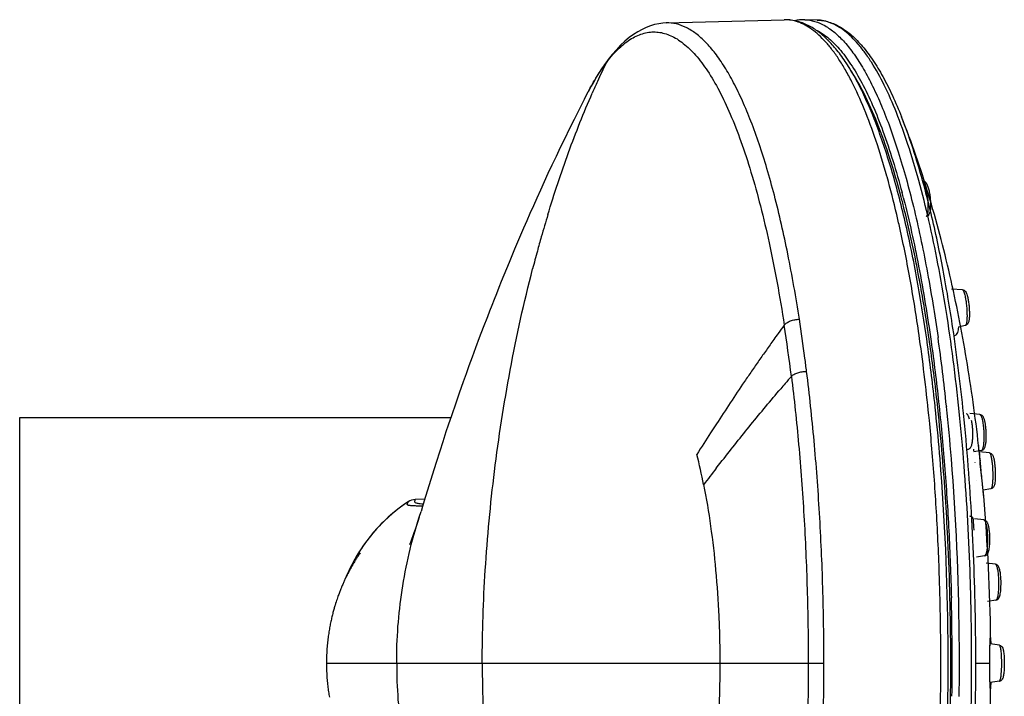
# Model space of a CAD drawing. Header units: millimetres. Extents: x 18 to 699, y 6 to 689.
# Tile 22 of 53: x 495 to 579, y 266 to 324. Entities that reach past the tile are written whole.
import ezdxf

# ---------------------------------------------------------------- set-up
doc = ezdxf.new("R2010")
doc.units = ezdxf.units.MM
doc.header["$LTSCALE"] = 46.255
doc.layers.get('0').update_dxf_attribs({"linetype": 'CONTINUOUS'})

msp = doc.modelspace()

# ---------------------------------------------------------------- linework, layer by layer
at = {"color": 7, "linetype": 'CONTINUOUS'}
for p, q in [((549.762, 323.986), (559.837, 324.258)), ((562.647, 324.235), (561.597, 324.263)), ((544.785, 320.824), (544.749, 320.776)), ((544.813, 320.861), (544.785, 320.824)), ((542.782, 317.495), (543.097, 318.102)), ((569.873, 315.953), (569.872, 315.954)), ((575.062, 301.196), (574.121, 301.253)), ((534.126, 297.957), (533.79, 297.068)), ((575.311, 298.135), (574.727, 298.002)), ((533.79, 297.068), (533.474, 296.225)), ((533.474, 296.225), (533.183, 295.435)), ((533.183, 295.435), (532.913, 294.696)), ((532.913, 294.696), (532.659, 293.992)), ((532.659, 293.992), (532.417, 293.316)), ((532.417, 293.316), (532.074, 292.345)), ((532.074, 292.345), (531.751, 291.416)), ((531.751, 291.416), (531.441, 290.514)), ((494.531, 248.28), (494.531, 290.28)), ((494.531, 290.28), (531.362, 290.28)), ((531.441, 290.514), (531.141, 289.626)), ((576.558, 290.526), (575.702, 290.61)), ((531.141, 289.626), (530.948, 289.045)), ((530.948, 289.045), (530.673, 288.205)), ((530.673, 288.205), (530.417, 287.411)), ((530.417, 287.411), (530.106, 286.429)), ((576.016, 287.439), (576.021, 287.391)), ((576.694, 287.458), (576.046, 287.336)), ((577.371, 287.259), (576.512, 287.343)), ((530.106, 286.429), (529.767, 285.341)), ((576.125, 286.444), (576.126, 286.435)), ((529.767, 285.341), (529.099, 283.158)), ((576.885, 283.566), (576.838, 284.098)), ((577.506, 284.19), (576.84, 284.066)), ((529.144, 283.305), (528.318, 283.263)), ((528.947, 282.664), (528.816, 282.251)), ((529.099, 283.158), (528.947, 282.664)), ((528.662, 281.769), (528.816, 282.251)), ((528.424, 281.043), (528.313, 280.715)), ((528.543, 281.402), (528.424, 281.043)), ((528.662, 281.769), (528.543, 281.402)), ((576.891, 281.526), (576.095, 281.623)), ((528.211, 280.42), (528.119, 280.159)), ((528.313, 280.715), (528.211, 280.42)), ((523.431, 278.435), (523.389, 278.37)), ((523.476, 278.503), (523.431, 278.435)), ((523.521, 278.571), (523.476, 278.503)), ((523.564, 278.635), (523.521, 278.571)), ((523.607, 278.699), (523.564, 278.635)), ((523.623, 278.721), (523.607, 278.699)), ((576.953, 278.455), (576.263, 278.342)), ((522.935, 277.624), (522.888, 277.543)), ((522.981, 277.705), (522.935, 277.624)), ((523.028, 277.786), (522.981, 277.705)), ((523.076, 277.866), (523.028, 277.786)), ((523.123, 277.945), (523.076, 277.866)), ((523.17, 278.022), (523.123, 277.945)), ((523.213, 278.093), (523.17, 278.022)), ((523.253, 278.156), (523.213, 278.093)), ((523.3, 278.231), (523.253, 278.156)), ((523.342, 278.298), (523.3, 278.231)), ((523.389, 278.37), (523.342, 278.298)), ((577.883, 277.738), (577.094, 277.838)), ((522.473, 276.758), (522.441, 276.693)), ((522.506, 276.823), (522.473, 276.758)), ((522.539, 276.889), (522.506, 276.823)), ((522.573, 276.956), (522.539, 276.889)), ((522.608, 277.025), (522.573, 276.956)), ((522.644, 277.094), (522.608, 277.025)), ((522.682, 277.164), (522.644, 277.094)), ((522.72, 277.236), (522.682, 277.164)), ((522.76, 277.31), (522.72, 277.236)), ((522.801, 277.385), (522.76, 277.31)), ((522.844, 277.463), (522.801, 277.385)), ((522.888, 277.543), (522.844, 277.463)), ((522.093, 275.931), (522.058, 275.85)), ((522.126, 276.009), (522.093, 275.931)), ((522.159, 276.084), (522.126, 276.009)), ((522.191, 276.157), (522.159, 276.084)), ((522.223, 276.228), (522.191, 276.157)), ((522.254, 276.297), (522.223, 276.228)), ((522.286, 276.365), (522.254, 276.297)), ((522.317, 276.432), (522.286, 276.365)), ((522.348, 276.498), (522.317, 276.432)), ((522.379, 276.563), (522.348, 276.498)), ((522.41, 276.628), (522.379, 276.563)), ((522.441, 276.693), (522.41, 276.628)), ((521.75, 275.065), (521.715, 274.968)), ((521.784, 275.156), (521.75, 275.065)), ((521.816, 275.242), (521.784, 275.156)), ((521.847, 275.324), (521.816, 275.242)), ((521.877, 275.401), (521.847, 275.324)), ((521.905, 275.475), (521.877, 275.401)), ((521.933, 275.544), (521.905, 275.475)), ((521.973, 275.643), (521.933, 275.544)), ((522.058, 275.85), (522.022, 275.765)), ((521.519, 274.385), (521.476, 274.245)), ((521.561, 274.516), (521.519, 274.385)), ((521.602, 274.639), (521.561, 274.516)), ((521.641, 274.756), (521.602, 274.639)), ((521.679, 274.865), (521.641, 274.756)), ((521.715, 274.968), (521.679, 274.865)), ((577.931, 274.666), (577.215, 274.553)), ((577.424, 270.833), (577.427, 270.96)), ((578.229, 270.816), (577.426, 270.93)), ((577.432, 271.084), (577.435, 271.159)), ((577.435, 271.159), (577.437, 271.211)), ((577.437, 271.211), (577.44, 271.256)), ((577.44, 271.256), (577.441, 271.286)), ((577.441, 271.286), (577.443, 271.313)), ((577.443, 271.313), (577.444, 271.336)), ((577.444, 271.336), (577.445, 271.35)), ((577.445, 271.35), (577.446, 271.362)), ((577.446, 271.362), (577.447, 271.373)), ((577.447, 271.373), (577.448, 271.382)), ((577.407, 269.942), (577.411, 270.217)), ((577.411, 270.217), (577.415, 270.455)), ((577.415, 270.455), (577.419, 270.659)), ((577.419, 270.659), (577.424, 270.833)), ((577.404, 269.326), (577.405, 269.627)), ((577.405, 269.016), (577.404, 269.326)), ((577.405, 269.627), (577.407, 269.942)), ((577.407, 268.682), (577.405, 269.016)), ((577.41, 268.39), (577.407, 268.682)), ((577.414, 268.138), (577.41, 268.39)), ((577.419, 267.923), (577.414, 268.138)), ((577.423, 267.74), (577.419, 267.923)), ((577.427, 267.608), (577.423, 267.74)), ((578.229, 267.744), (577.426, 267.63)), ((577.431, 267.496), (577.427, 267.608)), ((577.434, 267.416), (577.431, 267.496)), ((577.437, 267.361), (577.434, 267.416)), ((577.439, 267.312), (577.437, 267.361)), ((577.441, 267.28), (577.439, 267.312)), ((577.443, 267.252), (577.441, 267.28)), ((577.444, 267.227), (577.443, 267.252)), ((577.445, 267.213), (577.444, 267.227)), ((577.446, 267.2), (577.445, 267.213)), ((577.447, 267.189), (577.446, 267.2)), ((577.448, 267.179), (577.447, 267.189)), ((577.449, 267.171), (577.448, 267.179))]:
    msp.add_line(p, q, dxfattribs=at)
at = {"color": 9, "linetype": 'CONTINUOUS'}
for p, q in [((568.631, 310.837), (568.612, 310.903)), ((568.632, 310.84), (568.613, 310.906)), ((570.029, 309.022), (570.045, 308.959)), ((570.029, 309.022), (570.045, 308.958)), ((573.703, 291.254), (573.709, 291.202)), ((554.048, 289.72), (553.556, 288.959)), ((576.5, 287.301), (576.492, 287.379)), ((554.044, 285.941), (554.55, 286.59)), ((576.837, 284.029), (576.829, 284.106)), ((576.008, 281.56), (576.008, 281.559)), ((576.073, 280.676), (576.073, 280.674)), ((520.735, 269.28), (563.237, 269.28)), ((576.211, 269.28), (577.404, 269.28))]:
    msp.add_line(p, q, dxfattribs=at)
at = {"color": 7, "linetype": 'CONTINUOUS'}
for points in [[(549.762, 323.986), (549.471, 323.968), (549.121, 323.922), (548.769, 323.847), (548.415, 323.743), (548.057, 323.608), (547.696, 323.441), (547.332, 323.24), (546.966, 323.003), (546.599, 322.731), (546.232, 322.422), (545.868, 322.078), (545.507, 321.7), (545.152, 321.289), (544.813, 320.861)], [(544.749, 320.776), (544.473, 320.394), (544.187, 319.972), (543.906, 319.529), (543.629, 319.067), (543.357, 318.586), (543.097, 318.102)], [(542.782, 317.495), (542.323, 316.598), (541.891, 315.742), (541.482, 314.917), (541.09, 314.12), (540.716, 313.345), (540.353, 312.587), (540.003, 311.846), (539.664, 311.119), (539.336, 310.407), (539.018, 309.711), (538.71, 309.03), (538.413, 308.364), (538.125, 307.713), (537.846, 307.077), (537.576, 306.454), (537.313, 305.844), (537.059, 305.246), (536.811, 304.66), (536.571, 304.086), (536.336, 303.522), (536.109, 302.969), (535.887, 302.426), (535.67, 301.893), (535.46, 301.369), (535.254, 300.854), (535.054, 300.348), (534.858, 299.851), (534.668, 299.364), (534.482, 298.885), (534.126, 297.957)], [(527.725, 283.07), (527.409, 282.859), (527.053, 282.603), (526.704, 282.335), (526.361, 282.055), (526.026, 281.761), (525.699, 281.456), (525.379, 281.137), (525.068, 280.807), (524.766, 280.464), (524.473, 280.109), (524.189, 279.742), (523.915, 279.364), (523.652, 278.974), (523.399, 278.573), (523.157, 278.16), (522.925, 277.736), (522.705, 277.3), (522.497, 276.852), (522.321, 276.441)], [(528.119, 280.159), (528.038, 279.935), (528.003, 279.842), (527.973, 279.761), (527.946, 279.691), (527.924, 279.632), (527.904, 279.583), (527.887, 279.541), (527.872, 279.503), (527.859, 279.472), (527.848, 279.446), (527.84, 279.428), (527.835, 279.416), (527.834, 279.413)], [(522.022, 275.765), (522.01, 275.735), (521.973, 275.643)], [(521.476, 274.245), (521.454, 274.173), (521.432, 274.098), (521.409, 274.021), (521.386, 273.942), (521.363, 273.861), (521.34, 273.777), (521.317, 273.692), (521.294, 273.605), (521.27, 273.515), (521.247, 273.424), (521.224, 273.33), (521.201, 273.235), (521.178, 273.138), (521.155, 273.039), (521.132, 272.938), (521.11, 272.835), (521.088, 272.731), (521.066, 272.625), (521.045, 272.516), (521.024, 272.407), (521.004, 272.295), (520.984, 272.181), (520.964, 272.066), (520.945, 271.95), (520.927, 271.831), (520.909, 271.711), (520.892, 271.589), (520.876, 271.466), (520.86, 271.341), (520.845, 271.213), (520.831, 271.085), (520.817, 270.954), (520.805, 270.821), (520.793, 270.686), (520.782, 270.549), (520.773, 270.411), (520.764, 270.27), (520.756, 270.127), (520.75, 269.982), (520.744, 269.834), (520.74, 269.685), (520.737, 269.533), (520.735, 269.379), (520.735, 269.28)], [(577.427, 270.96), (577.431, 271.068), (577.432, 271.084)], [(577.448, 271.382), (577.449, 271.39), (577.449, 271.394), (577.45, 271.396), (577.45, 271.399), (577.45, 271.401), (577.45, 271.403), (577.45, 271.404), (577.451, 271.404)], [(520.735, 269.28), (520.735, 269.181), (520.737, 269.027), (520.74, 268.874), (520.744, 268.724), (520.75, 268.577), (520.756, 268.431), (520.764, 268.288), (520.773, 268.147), (520.783, 268.008), (520.793, 267.871), (520.805, 267.735), (520.818, 267.602), (520.831, 267.471), (520.846, 267.342), (520.861, 267.214), (520.876, 267.089), (520.893, 266.965), (520.91, 266.843), (520.928, 266.723), (520.946, 266.604), (520.965, 266.487), (520.985, 266.372)], [(577.451, 267.156), (577.451, 267.156), (577.45, 267.157), (577.45, 267.158), (577.45, 267.16), (577.45, 267.162), (577.45, 267.164), (577.449, 267.167), (577.449, 267.171)]]:
    msp.add_lwpolyline(points, dxfattribs=at)
for centre, radius, start, end in [((561.5, 320.508), 3.756, 88.53266, 101.95646), ((492.783, 288.76), 79.693, 14.01327, 14.79827), ((432.193, 276.967), 141.249, 7.93032, 9.67124), ((571.321, 298.305), 3.446, 354.81604, 355.06865), ((408.474, 273.734), 165.188, 6.08147, 7.90588), ((404.573, 273.111), 169.346, 6.09494, 6.90856), ((397.326, 272.513), 176.402, 5.91868, 6.09215), ((390.273, 271.627), 183.724, 4.77483, 6.08175), ((387.043, 271.49), 186.736, 4.68206, 5.90577), ((426.248, 270.675), 151.186, 6.32945, 6.53343), ((370.864, 270.082), 203.194, 2.79602, 4.7534), ((360.402, 269.531), 213.448, 0.45925, 4.62226), ((410.617, 269.349), 166.875, 0.70587, 4.88726), ((528.379, 282.064), 1.2, 92.91859, 123.04047), ((362.29, 269.636), 211.78, 2.58786, 2.80338), ((353.207, 269.293), 220.869, 359.99677, 2.57037), ((349.228, 269.28), 224.623, 359.49815, 0.50043), ((407.327, 269.282), 170.165, 0.55226, 0.7148), ((354.981, 269.228), 219.095, 357.41921, 0.01365), ((407.327, 269.279), 170.165, 359.28508, 359.44774), ((360.407, 269.029), 213.443, 355.37762, 359.53932), ((412.578, 269.116), 164.912, 355.08787, 359.3189)]:
    msp.add_arc(centre, radius, start, end, dxfattribs=at)
at = {"color": 9, "linetype": 'CONTINUOUS'}
for centre, radius, start, end in [((612.507, 287.854), 75.35, 154.25595, 155.60129), ((554.897, 312.848), 12.85, 142.5578, 142.99022), ((545.567, 320.166), 1.021, 144.90183, 155.85545), ((554.253, 313.323), 12.05, 141.37737, 142.49152), ((545.629, 320.243), 1.024, 144.88598, 155.95079), ((545.561, 320.169), 1.014, 143.21999, 144.87897), ((545.624, 320.246), 1.017, 142.7901, 144.86222), ((615.809, 286.356), 78.977, 155.60144, 156.38466), ((494.742, 289.603), 77.75, 14.46294, 14.8207), ((647.156, 274.985), 112.346, 163.11697, 164.12929), ((650.569, 274.014), 115.895, 164.12882, 164.7498), ((654.079, 273.06), 119.532, 164.75137, 165.50735), ((690.931, 202.633), 162.21, 143.91303, 144.22506), ((413.351, 275.563), 148.229, 7.06345, 8.77495), ((411.07, 273.854), 164.946, 5.84566, 8.38175), ((693.798, 200.567), 165.745, 144.22494, 144.44607), ((412.574, 274.381), 162.01, 5.97832, 8.06495), ((670.002, 198.759), 145.023, 139.05843, 139.37683), ((675.64, 193.92), 152.453, 139.37616, 139.59612), ((389.014, 271.795), 185.711, 4.62111, 5.99829), ((575.39, 290.537), 0.0677, 81.34843, 83.98496), ((800.19, 129.908), 293.472, 147.1827, 147.6076), ((502.51, 274.661), 51.406, 11.07557, 14.03247), ((370.179, 270.364), 203.018, 3.34886, 4.87074), ((697.692, 298.709), 121.728, 185.37741, 185.73385), ((359.085, 269.544), 215.725, 0.5435, 4.57657), ((795.584, 98.449), 305.769, 142.18022, 142.51282), ((355.969, 269.555), 217.251, 1.85449, 3.34314), ((408.707, 268.902), 167.779, 4.02338, 4.32615), ((575.784, 280.654), 0.29, 356.34036, 4.02255), ((347.209, 269.285), 226.016, 359.9988, 1.85096), ((352.398, 269.343), 223.456, 1.22603, 1.86111), ((350.881, 269.302), 223.311, 0.54859, 1.42528), ((350.141, 269.295), 225.714, 0.72052, 1.22594), ((349.025, 269.281), 226.83, 359.9997, 0.72048), ((350.553, 269.281), 225.658, 359.9997, 0.72048), ((349.136, 269.28), 225.057, 359.45013, 0.54986), ((347.904, 269.282), 226.908, 0.38733, 0.58291), ((347.611, 269.28), 227.2, 359.99998, 0.38734), ((348.157, 269.26), 225.067, 358.14514, 0.0051), ((347.865, 269.279), 226.946, 359.27946, 0.0003), ((349.423, 269.276), 226.432, 358.93361, 0.00098), ((566.662, 269.28), 11.764, 359.75423, 0.00003), ((349.693, 269.275), 224.5, 359.27932, 359.45016)]:
    msp.add_arc(centre, radius, start, end, dxfattribs=at)
for points, knots in [([(561.137, 298.674), (560.849, 300.539), (560.229, 304.091), (559.259, 308.377), (558.395, 311.501), (557.731, 313.608), (557.035, 315.539), (556.311, 317.287), (555.56, 318.845), (554.786, 320.207), (553.992, 321.368), (553.179, 322.325), (552.348, 323.075), (551.5, 323.613), (550.636, 323.932), (550.046, 323.993), (549.762, 323.986)], [0, 0, 0, 0, 0.194454, 0.371293, 0.452396, 0.528294, 0.598793, 0.663751, 0.723084, 0.776786, 0.824956, 0.867836, 0.905866, 0.939774, 0.970655, 1, 1, 1, 1]), ([(568.613, 310.906), (568.326, 311.931), (567.736, 313.867), (566.746, 316.562), (565.848, 318.558), (565.097, 319.951), (564.542, 320.858), (563.979, 321.661), (563.407, 322.36), (562.827, 322.952), (562.24, 323.438), (561.647, 323.815), (561.047, 324.081), (560.443, 324.236), (560.037, 324.263), (559.837, 324.258)], [0, 0, 0, 0, 0.189723, 0.360375, 0.511291, 0.579289, 0.642336, 0.700527, 0.75402, 0.803067, 0.848034, 0.889433, 0.927949, 0.964458, 1, 1, 1, 1]), ([(561.597, 324.263), (561.886, 324.255), (562.486, 324.156), (563.357, 323.771), (564.211, 323.158), (565.047, 322.324), (565.865, 321.274), (566.664, 320.009), (567.442, 318.536), (568.195, 316.859), (568.921, 314.985), (569.616, 312.921), (570.279, 310.676), (571.138, 307.358), (572.095, 302.825), (572.703, 299.076), (572.982, 297.11)], [0, 0, 0, 0, 0.028278, 0.05852, 0.092165, 0.13022, 0.173323, 0.221845, 0.275967, 0.335742, 0.401124, 0.471998, 0.548192, 0.629485, 0.806291, 1, 1, 1, 1]), ([(575.736, 276.6), (575.632, 279.794), (575.377, 284.525), (574.82, 290.723), (574.31, 295.144), (573.708, 299.358), (573.017, 303.333), (572.244, 307.036), (571.396, 310.439), (570.478, 313.515), (569.499, 316.24), (568.467, 318.594), (567.535, 320.293), (566.76, 321.44), (566.193, 322.163), (565.618, 322.781), (565.036, 323.293), (564.447, 323.698), (563.852, 323.994), (563.252, 324.18), (562.846, 324.229), (562.647, 324.235)], [0, 0, 0, 0, 0.186829, 0.276891, 0.363819, 0.446978, 0.525772, 0.599652, 0.668127, 0.730772, 0.787248, 0.837325, 0.880922, 0.900331, 0.918197, 0.934593, 0.949625, 0.963447, 0.976262, 0.988339, 1, 1, 1, 1]), ([(544.839, 320.845), (545.156, 321.241), (545.653, 321.788), (546.385, 322.386), (546.919, 322.731), (547.457, 322.987), (547.998, 323.154), (548.542, 323.23), (549.087, 323.214), (549.63, 323.106), (550.17, 322.908), (550.707, 322.62), (551.443, 322.099), (552.348, 321.204), (553.363, 319.835), (554.346, 318.137), (555.291, 316.12), (556.194, 313.795), (557.048, 311.176), (557.848, 308.28), (558.588, 305.124), (559.264, 301.73), (559.658, 299.384), (559.845, 298.176)], [0, 0, 0, 0, 0.045628, 0.065947, 0.084827, 0.102509, 0.119292, 0.135532, 0.151629, 0.168007, 0.185061, 0.203134, 0.222509, 0.265961, 0.316669, 0.375226, 0.441864, 0.516554, 0.599107, 0.6892, 0.786412, 0.890198, 1, 1, 1, 1]), ([(562.512, 323.41), (562.877, 323.238), (563.407, 322.887), (564.056, 322.305), (564.749, 321.566), (565.592, 320.428), (566.539, 318.803), (567.453, 316.879), (568.329, 314.665), (569.161, 312.175), (569.662, 310.414), (569.906, 309.491)], [0, 0, 0, 0, 0.075062, 0.116953, 0.162155, 0.263293, 0.379675, 0.511722, 0.659399, 0.822355, 1, 1, 1, 1]), ([(543.097, 318.102), (543.335, 318.556), (543.813, 319.406), (544.358, 320.215), (544.636, 320.583)], [0, 0, 0, 0, 0.526675, 1, 1, 1, 1]), ([(539.652, 307.613), (540.193, 309.396), (541.354, 312.897), (542.717, 316.325), (543.447, 317.994)], [0, 0, 0, 0, 0.505687, 1, 1, 1, 1]), ([(574.254, 297.897), (573.992, 299.665), (573.425, 303.048), (572.401, 307.849), (571.414, 311.513), (570.554, 314.153), (570.103, 315.371), (569.873, 315.953)], [0, 0, 0, 0, 0.288027, 0.552622, 0.790743, 0.899105, 1, 1, 1, 1]), ([(569.715, 306.494), (569.63, 306.873), (569.298, 308.328), (568.929, 309.775), (568.632, 310.84)], [0, 0, 0, 0, 0.259654, 1, 1, 1, 1]), ([(571.781, 310.39), (571.771, 310.408), (571.751, 310.438), (571.713, 310.483), (571.676, 310.507), (571.653, 310.508)], [0, 0, 0, 0, 0.337274, 0.611519, 1, 1, 1, 1]), ([(571.981, 307.454), (572, 307.459), (572.027, 307.482), (572.052, 307.523), (572.08, 307.587), (572.108, 307.693), (572.133, 307.845), (572.148, 308.03), (572.154, 308.242), (572.151, 308.474), (572.134, 308.806), (572.091, 309.223), (572.012, 309.691), (571.926, 310.038), (571.845, 310.262), (571.803, 310.352), (571.781, 310.39)], [0, 0, 0, 0, 0.019393, 0.032453, 0.048247, 0.088422, 0.139857, 0.201555, 0.272029, 0.349453, 0.431765, 0.602037, 0.764482, 0.901718, 0.956371, 1, 1, 1, 1]), ([(570.045, 308.959), (570.534, 307.057), (571.42, 303.009), (572.088, 298.92), (572.393, 296.763)], [0, 0, 0, 0, 0.474048, 1, 1, 1, 1]), ([(571.41, 297.002), (571.177, 298.651), (570.675, 301.827), (570.051, 304.982), (569.715, 306.494)], [0, 0, 0, 0, 0.518117, 1, 1, 1, 1]), ([(534.05, 269.28), (534.05, 271.932), (534.236, 277.407), (535.021, 285.771), (536.348, 294.372), (537.612, 300.115), (538.351, 302.974)], [0, 0, 0, 0, 0.233672, 0.48235, 0.739805, 1, 1, 1, 1]), ([(575.062, 301.196), (575.082, 301.195), (575.113, 301.169), (575.142, 301.125), (575.182, 301.048), (575.227, 300.921), (575.258, 300.808), (575.273, 300.744)], [0, 0, 0, 0, 0.117316, 0.206742, 0.319619, 0.615775, 1, 1, 1, 1]), ([(575.273, 300.744), (575.302, 300.627), (575.351, 300.371), (575.406, 299.967), (575.444, 299.537), (575.462, 299.118), (575.459, 298.792), (575.444, 298.563), (575.427, 298.423), (575.406, 298.309), (575.384, 298.231), (575.363, 298.184), (575.344, 298.155), (575.325, 298.138), (575.311, 298.135)], [0, 0, 0, 0, 0.136357, 0.294251, 0.460984, 0.623048, 0.767362, 0.829208, 0.882542, 0.926434, 0.960304, 0.973479, 0.984272, 1, 1, 1, 1]), ([(559.845, 298.176), (559.906, 298.253), (560.075, 298.392), (560.385, 298.544), (560.749, 298.645), (561.008, 298.672), (561.138, 298.674)], [0, 0, 0, 0, 0.207185, 0.453644, 0.724692, 1, 1, 1, 1]), ([(561.757, 294.215), (561.71, 294.594), (561.519, 296.083), (561.309, 297.568), (561.137, 298.674)], [0, 0, 0, 0, 0.254602, 1, 1, 1, 1]), ([(558.954, 296.941), (558.74, 296.641), (558.318, 296.039), (557.685, 295.14), (557.061, 294.242), (556.24, 293.042), (555.235, 291.535), (554.445, 290.322), (554.048, 289.72)], [0, 0, 0, 0, 0.126715, 0.252494, 0.377708, 0.502677, 0.752204, 1, 1, 1, 1]), ([(572.464, 287.602), (572.395, 288.411), (572.107, 291.551), (571.738, 294.684), (571.41, 297.002)], [0, 0, 0, 0, 0.257386, 1, 1, 1, 1]), ([(572.393, 296.763), (572.636, 295.047), (573.071, 291.529), (573.572, 286.134), (573.933, 280.55), (574.076, 276.768), (574.124, 274.856)], [0, 0, 0, 0, 0.236453, 0.483683, 0.739099, 1, 1, 1, 1]), ([(560.455, 293.791), (560.519, 293.858), (560.693, 293.977), (561.004, 294.105), (561.368, 294.19), (561.627, 294.214), (561.758, 294.215)], [0, 0, 0, 0, 0.199353, 0.444825, 0.719358, 1, 1, 1, 1]), ([(560.455, 293.791), (560.695, 291.853), (561.113, 287.889), (561.559, 281.83), (561.832, 275.599), (561.894, 271.396), (561.895, 269.28)], [0, 0, 0, 0, 0.238421, 0.486722, 0.741688, 1, 1, 1, 1]), ([(563.237, 269.28), (563.236, 271.433), (563.172, 275.711), (562.893, 282.051), (562.435, 288.213), (562.004, 292.245), (561.757, 294.215)], [0, 0, 0, 0, 0.2584, 0.513408, 0.761683, 1, 1, 1, 1]), ([(554.55, 286.59), (555.358, 287.623), (557, 289.692), (558.687, 291.723), (559.548, 292.736)], [0, 0, 0, 0, 0.496657, 1, 1, 1, 1]), ([(576.193, 272.119), (576.153, 275.272), (575.946, 281.46), (575.469, 287.633), (575.158, 290.653)], [0, 0, 0, 0, 0.509487, 1, 1, 1, 1]), ([(575.4, 290.604), (575.424, 290.601), (575.458, 290.574), (575.494, 290.527), (575.537, 290.452), (575.585, 290.327), (575.615, 290.217), (575.63, 290.155)], [0, 0, 0, 0, 0.135278, 0.22874, 0.342432, 0.631772, 1, 1, 1, 1]), ([(576.558, 290.526), (576.586, 290.524), (576.626, 290.48), (576.663, 290.413), (576.696, 290.333), (576.727, 290.235), (576.77, 290.07), (576.795, 289.937), (576.81, 289.843)], [0, 0, 0, 0, 0.113045, 0.203, 0.317486, 0.456052, 0.61736, 1, 1, 1, 1]), ([(576.81, 289.843), (576.83, 289.721), (576.862, 289.467), (576.892, 289.077), (576.904, 288.68), (576.897, 288.306), (576.875, 288.02), (576.848, 287.822), (576.824, 287.702), (576.798, 287.604), (576.768, 287.53), (576.736, 287.48), (576.707, 287.46), (576.694, 287.458)], [0, 0, 0, 0, 0.151213, 0.315639, 0.482139, 0.639416, 0.776892, 0.835335, 0.885667, 0.927221, 0.959667, 0.983301, 1, 1, 1, 1]), ([(576.492, 287.379), (576.484, 287.471), (576.472, 287.598), (576.46, 287.739), (576.455, 287.799), (576.452, 287.834), (576.45, 287.863), (576.448, 287.885), (576.448, 287.901), (576.447, 287.908), (576.448, 287.915), (576.449, 287.903), (576.45, 287.896), (576.452, 287.884), (576.452, 287.878)], [0, 0, 0, 0, 0.487371, 0.6681, 0.74167, 0.803745, 0.854185, 0.892878, 0.919744, 0.934735, 0.93792, 0.946813, 0.967527, 1, 1, 1, 1]), ([(577.371, 287.259), (577.384, 287.258), (577.402, 287.243), (577.421, 287.217), (577.445, 287.172), (577.472, 287.097), (577.503, 286.986), (577.533, 286.848), (577.572, 286.619), (577.594, 286.437), (577.607, 286.309)], [0, 0, 0, 0, 0.037345, 0.06457, 0.098554, 0.187534, 0.304178, 0.446707, 0.612467, 1, 1, 1, 1]), ([(576.829, 284.106), (576.811, 284.276), (576.724, 285.09), (576.637, 285.904), (576.573, 286.547)], [0, 0, 0, 0, 0.209945, 1, 1, 1, 1]), ([(577.607, 286.309), (577.631, 286.067), (577.653, 285.704), (577.66, 285.229), (577.652, 284.903), (577.636, 284.658), (577.615, 284.49), (577.598, 284.391), (577.579, 284.31), (577.558, 284.249), (577.537, 284.209), (577.515, 284.192), (577.506, 284.19)], [0, 0, 0, 0, 0.338981, 0.507338, 0.662047, 0.794373, 0.84981, 0.897091, 0.93568, 0.9653, 0.986183, 1, 1, 1, 1]), ([(552.959, 284.536), (553.19, 283.363), (553.593, 280.934), (554.022, 277.182), (554.24, 273.94), (554.33, 271.289), (554.346, 269.951), (554.345, 269.28)], [0, 0, 0, 0, 0.233745, 0.481293, 0.738261, 0.868832, 1, 1, 1, 1]), ([(576.885, 283.566), (576.88, 283.621), (576.864, 283.775), (576.848, 283.929), (576.837, 284.029)], [0, 0, 0, 0, 0.353962, 1, 1, 1, 1]), ([(527.725, 283.07), (527.119, 282.676), (525.97, 281.787), (524.478, 280.202), (523.241, 278.411), (522.597, 277.111), (522.321, 276.443)], [0, 0, 0, 0, 0.24997, 0.49996, 0.749969, 1, 1, 1, 1]), ([(528.953, 282.689), (528.803, 282.695), (528.544, 282.705), (528.242, 282.717), (528.054, 282.728), (527.946, 282.736), (527.857, 282.745), (527.786, 282.756), (527.73, 282.77), (527.688, 282.786), (527.658, 282.807), (527.642, 282.837), (527.643, 282.875), (527.658, 282.923), (527.687, 282.988), (527.712, 283.039), (527.725, 283.07)], [0, 0, 0, 0, 0.283391, 0.490132, 0.570675, 0.638324, 0.694128, 0.739234, 0.775001, 0.802673, 0.824077, 0.84281, 0.864195, 0.893314, 0.93607, 1, 1, 1, 1]), ([(529.008, 282.862), (528.924, 282.869), (528.778, 282.882), (528.588, 282.908), (528.452, 282.937), (528.36, 282.97), (528.31, 283.01), (528.292, 283.048), (528.288, 283.078), (528.293, 283.112), (528.299, 283.153), (528.312, 283.203), (528.316, 283.241), (528.318, 283.263)], [0, 0, 0, 0, 0.258717, 0.449623, 0.587438, 0.682813, 0.748768, 0.777371, 0.807263, 0.841623, 0.882694, 0.933761, 1, 1, 1, 1]), ([(576.008, 281.559), (576.006, 281.596), (575.985, 281.671), (575.913, 281.763), (575.811, 281.822), (575.733, 281.833), (575.695, 281.832)], [0, 0, 0, 0, 0.247809, 0.497117, 0.748105, 1, 1, 1, 1]), ([(526.736, 269.28), (526.735, 271.363), (526.963, 274.515), (527.758, 278.669), (528.331, 280.739), (528.662, 281.769)], [0, 0, 0, 0, 0.492676, 0.7441, 1, 1, 1, 1]), ([(576.891, 281.526), (576.908, 281.524), (576.934, 281.507), (576.962, 281.476), (576.994, 281.426), (577.032, 281.342), (577.055, 281.267), (577.067, 281.225)], [0, 0, 0, 0, 0.143303, 0.237506, 0.350348, 0.635451, 1, 1, 1, 1]), ([(577.067, 281.225), (577.094, 281.13), (577.139, 280.915), (577.167, 280.697), (577.179, 280.577)], [0, 0, 0, 0, 0.450437, 1, 1, 1, 1]), ([(577.179, 280.577), (577.2, 280.363), (577.222, 279.936), (577.211, 279.508), (577.194, 279.297)], [0, 0, 0, 0, 0.504397, 1, 1, 1, 1]), ([(577.194, 279.297), (577.185, 279.184), (577.168, 279.023), (577.132, 278.823), (577.103, 278.701), (577.071, 278.602), (577.036, 278.528), (577, 278.477), (576.968, 278.457), (576.953, 278.455)], [0, 0, 0, 0, 0.377277, 0.53821, 0.677248, 0.792606, 0.883471, 0.950835, 1, 1, 1, 1]), ([(577.883, 277.738), (577.9, 277.736), (577.925, 277.715), (577.95, 277.678), (577.981, 277.618), (578.015, 277.517), (578.051, 277.369), (578.084, 277.187), (578.122, 276.895), (578.139, 276.662), (578.147, 276.501)], [0, 0, 0, 0, 0.039764, 0.06833, 0.103752, 0.195747, 0.315121, 0.459268, 0.624516, 1, 1, 1, 1]), ([(578.147, 276.501), (578.158, 276.28), (578.163, 275.86), (578.134, 275.361), (578.09, 275.052), (578.06, 274.913), (578.038, 274.831), (578.014, 274.764), (577.985, 274.707), (577.954, 274.67), (577.931, 274.666)], [0, 0, 0, 0, 0.352584, 0.669771, 0.796895, 0.850025, 0.895498, 0.933002, 0.962497, 1, 1, 1, 1]), ([(577.404, 269.28), (577.404, 269.501), (577.406, 269.92), (577.414, 270.5), (577.426, 270.966), (577.437, 271.233), (577.444, 271.339)], [0, 0, 0, 0, 0.320894, 0.61131, 0.844579, 1, 1, 1, 1]), ([(577.444, 271.339), (577.445, 271.367), (577.449, 271.41), (577.453, 271.452), (577.456, 271.467)], [0, 0, 0, 0, 0.649247, 1, 1, 1, 1]), ([(577.456, 271.467), (577.457, 271.47), (577.459, 271.479), (577.463, 271.471), (577.463, 271.469)], [0, 0, 0, 0, 0.551357, 1, 1, 1, 1]), ([(577.463, 271.469), (577.467, 271.455), (577.469, 271.416), (577.472, 271.376), (577.473, 271.35)], [0, 0, 0, 0, 0.344426, 1, 1, 1, 1]), ([(577.473, 271.35), (577.474, 271.323), (577.48, 271.181), (577.482, 271.038), (577.483, 270.923)], [0, 0, 0, 0, 0.186936, 1, 1, 1, 1]), ([(578.426, 269.28), (578.426, 269.474), (578.42, 269.756), (578.395, 270.115), (578.372, 270.344), (578.344, 270.533), (578.315, 270.662), (578.289, 270.74), (578.271, 270.779), (578.253, 270.805), (578.237, 270.815), (578.229, 270.816)], [0, 0, 0, 0, 0.370325, 0.538389, 0.686685, 0.809909, 0.903905, 0.939121, 0.966375, 0.986106, 1, 1, 1, 1]), ([(526.736, 269.28), (526.735, 267.198), (526.963, 264.045), (527.758, 259.891), (528.331, 257.822), (528.662, 256.792)], [0, 0, 0, 0, 0.492676, 0.7441, 1, 1, 1, 1]), ([(534.05, 269.28), (534.05, 266.628), (534.236, 261.153), (535.021, 252.789), (536.348, 244.189), (537.612, 238.446), (538.351, 235.587)], [0, 0, 0, 0, 0.233672, 0.48235, 0.739805, 1, 1, 1, 1]), ([(554.345, 269.28), (554.346, 268.61), (554.33, 267.271), (554.24, 264.62), (554.022, 261.379), (553.593, 257.627), (553.19, 255.197), (552.959, 254.024)], [0, 0, 0, 0, 0.131168, 0.261739, 0.518707, 0.766255, 1, 1, 1, 1]), ([(561.895, 269.28), (561.894, 267.165), (561.832, 262.961), (561.559, 256.73), (561.113, 250.672), (560.695, 246.707), (560.455, 244.77)], [0, 0, 0, 0, 0.258311, 0.513277, 0.761579, 1, 1, 1, 1]), ([(561.757, 244.345), (562.005, 246.315), (562.436, 250.347), (562.894, 256.509), (563.173, 262.85), (563.236, 267.127), (563.237, 269.28)], [0, 0, 0, 0, 0.23832, 0.486595, 0.741601, 1, 1, 1, 1]), ([(575.158, 247.907), (575.516, 251.388), (576.04, 258.508), (576.211, 265.644), (576.211, 269.28)], [0, 0, 0, 0, 0.490375, 1, 1, 1, 1]), ([(577.444, 267.22), (577.437, 267.327), (577.426, 267.593), (577.414, 268.06), (577.406, 268.64), (577.404, 269.06), (577.404, 269.28)], [0, 0, 0, 0, 0.155297, 0.388438, 0.678955, 1, 1, 1, 1]), ([(578.229, 267.744), (578.246, 267.747), (578.268, 267.775), (578.288, 267.817), (578.314, 267.892), (578.341, 268.016), (578.37, 268.199), (578.393, 268.419), (578.418, 268.767), (578.425, 269.041), (578.426, 269.23)], [0, 0, 0, 0, 0.033026, 0.060189, 0.095231, 0.188713, 0.311368, 0.459262, 0.62734, 1, 1, 1, 1]), ([(577.483, 267.638), (577.483, 267.594), (577.48, 267.451), (577.478, 267.308), (577.473, 267.21)], [0, 0, 0, 0, 0.311137, 1, 1, 1, 1]), ([(577.456, 267.093), (577.453, 267.108), (577.449, 267.15), (577.445, 267.193), (577.444, 267.22)], [0, 0, 0, 0, 0.349893, 1, 1, 1, 1]), ([(577.463, 267.092), (577.463, 267.09), (577.46, 267.081), (577.457, 267.091), (577.456, 267.093)], [0, 0, 0, 0, 0.459061, 1, 1, 1, 1]), ([(577.473, 267.21), (577.472, 267.184), (577.469, 267.145), (577.467, 267.105), (577.463, 267.092)], [0, 0, 0, 0, 0.654662, 1, 1, 1, 1])]:
    msp.add_open_spline(points, degree=3, knots=knots, dxfattribs=at)
at = {"color": 7, "linetype": 'CONTINUOUS'}
for points, knots in [([(571.435, 300.696), (571.141, 302.415), (570.513, 305.684), (569.551, 309.624), (568.703, 312.493), (568.055, 314.429), (567.377, 316.206), (566.672, 317.819), (565.94, 319.265), (565.18, 320.54), (564.391, 321.641), (563.567, 322.567), (562.703, 323.312), (561.79, 323.864), (560.829, 324.201), (560.164, 324.266), (559.837, 324.258)], [0, 0, 0, 0, 0.188827, 0.360301, 0.438968, 0.512682, 0.581328, 0.644848, 0.703264, 0.756698, 0.805403, 0.849807, 0.890551, 0.928498, 0.964654, 1, 1, 1, 1]), ([(562.647, 324.235), (562.818, 324.23), (563.164, 324.196), (563.854, 324.032), (564.707, 323.641), (565.666, 322.923), (566.583, 321.968), (567.462, 320.784), (568.31, 319.376), (569.127, 317.748), (569.626, 316.575), (569.872, 315.954)], [0, 0, 0, 0, 0.044643, 0.089851, 0.183905, 0.286139, 0.399687, 0.526766, 0.668763, 0.826416, 1, 1, 1, 1]), ([(569.832, 309.115), (569.533, 310.247), (568.917, 312.378), (567.871, 315.337), (566.915, 317.516), (566.11, 319.022), (565.698, 319.695), (565.489, 320.01)], [0, 0, 0, 0, 0.298248, 0.565059, 0.799091, 0.903672, 1, 1, 1, 1]), ([(576.452, 287.878), (576.17, 290.343), (575.49, 295.219), (574.084, 302.393), (572.267, 309.319), (570.732, 313.787), (569.873, 315.953)], [0, 0, 0, 0, 0.257515, 0.510511, 0.758185, 1, 1, 1, 1]), ([(571.653, 310.508), (571.668, 310.507), (571.726, 310.502), (571.783, 310.481), (571.82, 310.46)], [0, 0, 0, 0, 0.259821, 1, 1, 1, 1]), ([(571.82, 310.46), (571.861, 310.436), (571.932, 310.376), (571.983, 310.301), (572.005, 310.265)], [0, 0, 0, 0, 0.525896, 1, 1, 1, 1]), ([(572.005, 310.265), (572.054, 310.18), (572.134, 309.975), (572.223, 309.628), (572.291, 309.227), (572.321, 308.942), (572.331, 308.795)], [0, 0, 0, 0, 0.192987, 0.432441, 0.709713, 1, 1, 1, 1]), ([(572.331, 308.795), (572.342, 308.645), (572.35, 308.428), (572.339, 308.152), (572.321, 307.974), (572.291, 307.816), (572.24, 307.669), (572.147, 307.53), (572.041, 307.469), (571.981, 307.454)], [0, 0, 0, 0, 0.305087, 0.440209, 0.560449, 0.666729, 0.765996, 0.873997, 1, 1, 1, 1]), ([(571.301, 302.553), (571.21, 303.033), (570.849, 304.876), (570.44, 306.71), (570.104, 308.057)], [0, 0, 0, 0, 0.260291, 1, 1, 1, 1]), ([(572.69, 293.481), (572.501, 295.044), (572.089, 298.076), (571.577, 301.093), (571.301, 302.553)], [0, 0, 0, 0, 0.514502, 1, 1, 1, 1]), ([(575.062, 301.196), (575.103, 301.194), (575.18, 301.175), (575.297, 301.098), (575.388, 300.967), (575.456, 300.792), (575.49, 300.669), (575.506, 300.603)], [0, 0, 0, 0, 0.1535, 0.29301, 0.520974, 0.741877, 1, 1, 1, 1]), ([(575.506, 300.603), (575.532, 300.496), (575.576, 300.264), (575.624, 299.899), (575.656, 299.517), (575.668, 299.149), (575.66, 298.822), (575.634, 298.583), (575.593, 298.42), (575.545, 298.305), (575.457, 298.194), (575.364, 298.147), (575.311, 298.135)], [0, 0, 0, 0, 0.126459, 0.270613, 0.421235, 0.565771, 0.692912, 0.796214, 0.840596, 0.885469, 0.938313, 1, 1, 1, 1]), ([(574.362, 297.249), (574.404, 297.258), (574.481, 297.29), (574.594, 297.39), (574.675, 297.55), (574.726, 297.763), (574.745, 297.912), (574.753, 297.993)], [0, 0, 0, 0, 0.142627, 0.272724, 0.497163, 0.728423, 1, 1, 1, 1]), ([(577.028, 289.724), (577.013, 289.816), (576.981, 289.984), (576.923, 290.182), (576.859, 290.317), (576.794, 290.411), (576.694, 290.493), (576.606, 290.522), (576.558, 290.526)], [0, 0, 0, 0, 0.281105, 0.513631, 0.618842, 0.729094, 0.856427, 1, 1, 1, 1]), ([(575.513, 287.535), (575.564, 287.545), (575.658, 287.585), (575.757, 287.685), (575.82, 287.798), (575.881, 287.965), (575.929, 288.21), (575.96, 288.544), (575.968, 288.917), (575.952, 289.303), (575.914, 289.671), (575.872, 289.905), (575.846, 290.014)], [0, 0, 0, 0, 0.058456, 0.110424, 0.157082, 0.203737, 0.310033, 0.438068, 0.582083, 0.73141, 0.874169, 1, 1, 1, 1]), ([(576.694, 287.458), (576.742, 287.467), (576.83, 287.505), (576.923, 287.599), (576.98, 287.702), (577.031, 287.848), (577.071, 288.06), (577.098, 288.35), (577.108, 288.681), (577.1, 289.034), (577.075, 289.385), (577.046, 289.614), (577.028, 289.724)], [0, 0, 0, 0, 0.060662, 0.114169, 0.160473, 0.205091, 0.304915, 0.426056, 0.5653, 0.71421, 0.862503, 1, 1, 1, 1]), ([(576.003, 287.559), (576.004, 287.552), (576.008, 287.512), (576.012, 287.472), (576.016, 287.439)], [0, 0, 0, 0, 0.182211, 1, 1, 1, 1]), ([(576.512, 287.343), (576.513, 287.343), (576.512, 287.341), (576.513, 287.338), (576.514, 287.333), (576.514, 287.329), (576.515, 287.327)], [0, 0, 0, 0, 0.064422, 0.252632, 0.564656, 1, 1, 1, 1]), ([(576.609, 286.319), (576.602, 286.392), (576.588, 286.531), (576.569, 286.73), (576.552, 286.906), (576.539, 287.036), (576.531, 287.126), (576.526, 287.182), (576.522, 287.23), (576.518, 287.269), (576.516, 287.297), (576.514, 287.314), (576.514, 287.325), (576.513, 287.332), (576.512, 287.338), (576.513, 287.341), (576.512, 287.343), (576.512, 287.343)], [0, 0, 0, 0, 0.21362, 0.409064, 0.581977, 0.728561, 0.790978, 0.845697, 0.89244, 0.930976, 0.961116, 0.972993, 0.982721, 0.990291, 0.995697, 0.998932, 1, 1, 1, 1]), ([(577.371, 287.259), (577.43, 287.253), (577.535, 287.212), (577.634, 287.1), (577.689, 286.984), (577.727, 286.865), (577.758, 286.731), (577.797, 286.516), (577.819, 286.344), (577.831, 286.224)], [0, 0, 0, 0, 0.144577, 0.263623, 0.361386, 0.46068, 0.572857, 0.700863, 1, 1, 1, 1]), ([(576.838, 284.098), (576.829, 284.194), (576.801, 284.468), (576.748, 284.972), (576.681, 285.617), (576.633, 286.083), (576.609, 286.319)], [0, 0, 0, 0, 0.129379, 0.371078, 0.680887, 1, 1, 1, 1]), ([(577.831, 286.224), (577.841, 286.117), (577.859, 285.899), (577.873, 285.574), (577.875, 285.259), (577.865, 284.972), (577.844, 284.725), (577.813, 284.546), (577.773, 284.42), (577.723, 284.325), (577.637, 284.235), (577.552, 284.199), (577.506, 284.19)], [0, 0, 0, 0, 0.147982, 0.300447, 0.448049, 0.58208, 0.695992, 0.788781, 0.831223, 0.877906, 0.934953, 1, 1, 1, 1]), ([(576.279, 284.907), (576.279, 284.907), (576.278, 284.908), (576.279, 284.91), (576.278, 284.915), (576.278, 284.918), (576.277, 284.92)], [0, 0, 0, 0, 0.062999, 0.251071, 0.563635, 1, 1, 1, 1]), ([(577.05, 281.465), (577.039, 281.473), (576.99, 281.502), (576.934, 281.52), (576.891, 281.526)], [0, 0, 0, 0, 0.240416, 1, 1, 1, 1]), ([(577.385, 280.493), (577.374, 280.599), (577.349, 280.794), (577.3, 281.025), (577.249, 281.184), (577.204, 281.288), (577.142, 281.386), (577.084, 281.442), (577.05, 281.465)], [0, 0, 0, 0, 0.30229, 0.559794, 0.671539, 0.776108, 0.881863, 1, 1, 1, 1]), ([(577.231, 278.662), (577.259, 278.71), (577.303, 278.819), (577.347, 278.999), (577.38, 279.207), (577.411, 279.53), (577.421, 279.963), (577.403, 280.316), (577.385, 280.493)], [0, 0, 0, 0, 0.089277, 0.187579, 0.300868, 0.428669, 0.712738, 1, 1, 1, 1]), ([(576.953, 278.455), (577.017, 278.465), (577.13, 278.519), (577.204, 278.615), (577.231, 278.662)], [0, 0, 0, 0, 0.540683, 1, 1, 1, 1]), ([(578.358, 276.457), (578.351, 276.606), (578.334, 276.82), (578.296, 277.09), (578.263, 277.26), (578.221, 277.41), (578.163, 277.548), (578.08, 277.653), (577.979, 277.716), (577.916, 277.734), (577.883, 277.738)], [0, 0, 0, 0, 0.306501, 0.441158, 0.559849, 0.66334, 0.759323, 0.867433, 0.931517, 1, 1, 1, 1]), ([(577.931, 274.666), (577.972, 274.673), (578.048, 274.7), (578.159, 274.792), (578.239, 274.936), (578.29, 275.124), (578.326, 275.338), (578.351, 275.587), (578.365, 275.863), (578.368, 276.157), (578.363, 276.357), (578.358, 276.457)], [0, 0, 0, 0, 0.063851, 0.121698, 0.21669, 0.310434, 0.420684, 0.549641, 0.693536, 0.846103, 1, 1, 1, 1]), ([(578.229, 270.816), (578.268, 270.811), (578.342, 270.786), (578.446, 270.703), (578.518, 270.576), (578.561, 270.417), (578.592, 270.241), (578.615, 270.035), (578.633, 269.801), (578.644, 269.546), (578.646, 269.37), (578.646, 269.28)], [0, 0, 0, 0, 0.069729, 0.133392, 0.232297, 0.321497, 0.425097, 0.547973, 0.688099, 0.840772, 1, 1, 1, 1]), ([(578.646, 269.28), (578.646, 269.19), (578.644, 269.014), (578.633, 268.759), (578.615, 268.525), (578.592, 268.319), (578.561, 268.144), (578.518, 267.985), (578.446, 267.857), (578.342, 267.774), (578.268, 267.75), (578.229, 267.744)], [0, 0, 0, 0, 0.159235, 0.311913, 0.452043, 0.574918, 0.678517, 0.767713, 0.866623, 0.930276, 1, 1, 1, 1])]:
    msp.add_open_spline(points, degree=3, knots=knots, dxfattribs=at)

doc.saveas('drawing.dxf')
